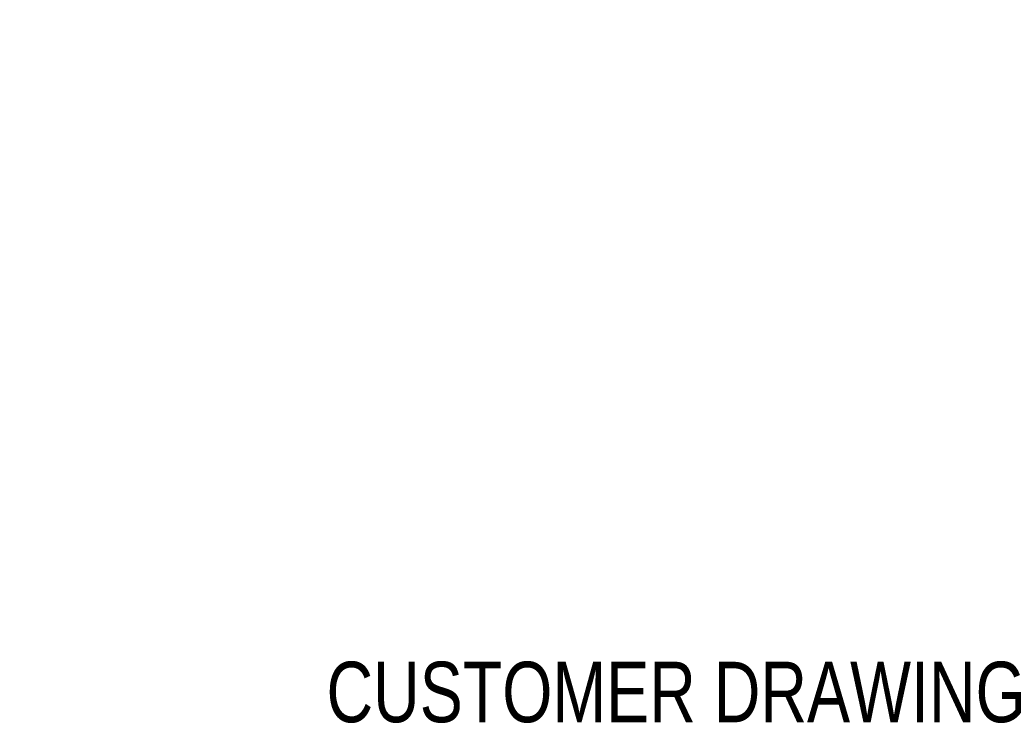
# Model space of a CAD drawing. Header units: inches. Extents: x 0.2 to 16.8, y 0.1 to 10.8.
# Tile 9 of 11: x 11.4 to 13.9, y 2.1 to 3.9. Entities that reach past the tile are written whole.
import ezdxf
from ezdxf.enums import TextEntityAlignment as Align

# ---------------------------------------------------------------- set-up
doc = ezdxf.new("R2010")
doc.units = ezdxf.units.IN
doc.header["$LTSCALE"] = 0.935
doc.header["$MEASUREMENT"] = 0
doc.layers.get('0').update_dxf_attribs({"linetype": 'CONTINUOUS'})
doc.layers.add('DIMENSIONS', color=7, linetype='CONTINUOUS')
doc.styles.get("Standard").update_dxf_attribs({"font": 'txt', "width": 0.8})
doc.dimstyles.get("Standard").update_dxf_attribs({"dimtxt": 0.125, "dimasz": 0.18, "dimexe": 0.18, "dimexo": 0.0625, "dimgap": 0.09, "dimtad": 0, "dimtih": 1, "dimtoh": 1, "dimdec": 3, "dimzin": 4, "dimdsep": 46, "dimtxsty": 'STANDARD', "dimblk": '_FILLED', "dimblk1": '_FILLED', "dimblk2": '_FILLED', "dimcen": 0.09, "dimadec": 0, "dimazin": 0, "dimtol": 1, "dimtp": 0.01, "dimtm": 0.01, "dimtfac": 1, "dimtdec": 3, "dimtofl": 0, "dimtmove": 0, "dimatfit": 3, "dimldrblk": '_FILLED', "dimfxl": 1, "dimtolj": 1, "dimtzin": 4, "dimarcsym": 0})

# ---------------------------------------------------------------- blocks, each defined once
blk = doc.blocks.new('_FILLED')
at = {"color": 0, "linetype": 'BYBLOCK'}
blk.add_solid([(0, 0), (-1, 0.174), (-1, -0.174)], dxfattribs=at)
blk = doc.blocks.new('*D0')
at = {"layer": 'DIMENSIONS', "color": 2, "linetype": 'CONTINUOUS'}
for p, q in [((9.2811, 8.3854), (10.9936, 8.3847)), ((10.8686, 8.3847), (10.8678, 6.2306)), ((10.8666, 3.3201), (10.8677, 5.9806)), ((9.284, 3.3207), (10.9916, 3.32))]:
    blk.add_line(p, q, dxfattribs=at)
at = {"layer": 'DIMENSIONS', "color": 2, "linetype": 'CONTINUOUS', "xscale": 0.18, "yscale": 0.18, "zscale": 0.18}
for p, rotation in [((10.8686, 8.3847), 89.976858), ((10.8666, 3.3201), 269.976858)]:
    blk.add_blockref('_FILLED', p, dxfattribs=dict(at, rotation=rotation))
at = {"layer": 'DIMENSIONS', "color": 2, "linetype": 'CONTINUOUS', "width": 0.8}
for s, p in [('5.065', (10.1552, 6.0431)), ('[', (10.7802, 6.0431)), ('128.64', (10.8802, 6.0431)), (']', (11.4802, 6.0431))]:
    blk.add_text(s, height=0.125, dxfattribs=at).set_placement(p)

msp = doc.modelspace()

# ---------------------------------------------------------------- texts
at = {"color": 7, "linetype": 'CONTINUOUS', "width": 0.8}
msp.add_text('CUSTOMER DRAWING', height=0.15625, dxfattribs=at).set_placement((13.0668, 2.1001), align=Align.CENTER)

# ---------------------------------------------------------------- dimensions: what is measured, and where the dimension line sits
at = {"layer": 'DIMENSIONS', "color": 2, "linetype": 'CONTINUOUS'}
dim = msp.add_linear_dim(base=(10.8686, 8.3847), p1=(9.284, 3.3207), p2=(9.2811, 8.3854), angle=89.9769, dimstyle='Standard', dxfattribs=at)
dim.commit()
dim.dimension.update_dxf_attribs({"geometry": '*D0', "text_midpoint": (10.8677, 6.1056), "dimtype": 160})

doc.saveas('drawing.dxf')
